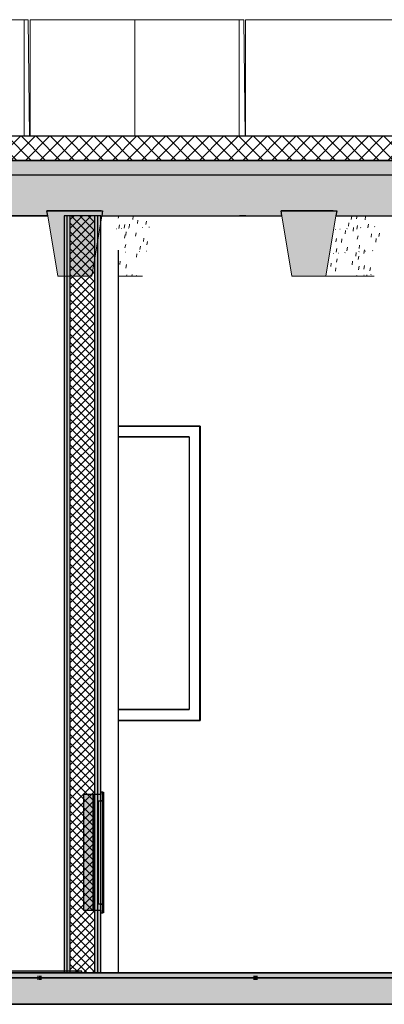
# Model space of a CAD drawing. Header units: centimetres. Extents: x -3137 to 8943, y -3619 to 550.
# Tile 17 of 47: x 2090 to 2242, y -13 to 396. Entities that reach past the tile are written whole.
import ezdxf

# ---------------------------------------------------------------- set-up
doc = ezdxf.new("R2010")
doc.units = ezdxf.units.CM
doc.linetypes.add('Tiret_2_', pattern=[0.25, 0.125, -0.125])
for name, color, linetype, lineweight in [('0-1', 7, 'Continuous', 5), ('HACHURE_C-5', 7, 'Continuous', 18), ('MUR', 7, 'Continuous', 25), ('MUR_C', 7, 'Continuous', 25), ('OSSATURE', 7, 'Continuous', 18), ('OSSATURE-3', 7, 'Continuous', 25), ('SOL', 7, 'Continuous', 25), ('SOL_C', 7, 'Continuous', 25), ('TOIT_C', 7, 'Continuous', 25)]:
    doc.layers.add(name, color=color, linetype=linetype, lineweight=lineweight)
for name, color, linetype, lineweight, true_color in [('A-FLOR-PATT-1', 7, 'Continuous', 25, 0x616161), ('A-FLOR-PATT-2', 7, 'Continuous', 18, 0x787878), ('A-FLOR-PATT-3', 7, 'Continuous', 25, 0x787878), ('A-ROOF-PATT-1', 9, 'Continuous', 5, 0x808080), ('ANNOTATIONS-1', 4, 'Tiret_2_', 100, 0x00ffff), ('HACHURE_C-3', 7, 'Continuous', 5, 0xdadada), ('HACHURE_C-4', 7, 'Continuous', 25, 0xdadada), ('MENUISERIES-2', 9, 'Continuous', 18, 0x808080), ('MENUISERIES-3', 9, 'Continuous', 25, 0x808080), ('MENUISERIES-4', 7, 'Continuous', 25, 0x5c63b1), ('OSSATURE-1', 9, 'Continuous', 5, 0x808080), ('OSSATURE-2', 9, 'Continuous', 18, 0x808080), ('OSSATURE_C-1', 9, 'Continuous', 18, 0x808080), ('PORTE-1', 9, 'Continuous', 18, 0x808080), ('PORTE-2', 9, 'Continuous', 25, 0x808080), ('PORTE_C-1', 9, 'Continuous', 25, 0x808080), ('TOIT-1', 9, 'Continuous', 25, 0x808080), ('TOIT_C-1', 9, 'Continuous', 25, 0x808080), ('Z-2', 9, 'Continuous', 18, 0x808080)]:
    doc.layers.add(name, color=color, linetype=linetype, lineweight=lineweight, true_color=true_color)

# ---------------------------------------------------------------- blocks, each defined once
blk = doc.blocks.new('XXX_VIDE FENETRE - 550-V23-Coupe AA_Lot 05_Faux-plafond')
at = {"layer": 'MENUISERIES-3'}
for p, q in [((936.08, 226.98), (970.07, 226.98)), ((970, 226.98), (936.08, 226.98)), ((936.08, 226.98), (970.07, 226.98)), ((970, 104.81), (970, 226.98)), ((970.07, 226.98), (970, 226.98)), ((965.52, 222.48), (936.08, 222.48)), ((936.08, 222.48), (965.52, 222.48)), ((965.52, 222.48), (965.52, 109.31)), ((936.08, 109.31), (965.52, 109.31)), ((965.52, 109.31), (936.08, 109.31)), ((970.07, 104.81), (936.08, 104.81)), ((936.08, 104.81), (970, 104.81)), ((970.07, 104.81), (936.08, 104.81)), ((943.18, 104.81), (970.07, 104.81)), ((970.07, 104.81), (970, 104.81))]:
    blk.add_line(p, q, dxfattribs=at)
at = {"layer": 'MENUISERIES-4'}
for p, q in [((965.52, 222.48), (936.08, 222.48)), ((936.08, 222.48), (965.52, 222.48)), ((965.52, 109.31), (936.08, 109.31)), ((936.08, 109.31), (965.52, 109.31))]:
    blk.add_line(p, q, dxfattribs=at)
blk = doc.blocks.new('53_TRAPPE DE VISITE - 400x400-444114-Coupe AA_Lot 05_Faux-plafond')
at = {"layer": 'PORTE-2'}
for points in [[(925.77, 26), (925.77, 74), (921.75, 74), (921.75, 26)], [(929.78, 25), (929.78, 28.5), (927.77, 28.5), (927.77, 71.5), (929.78, 71.5), (929.78, 75), (928.97, 75), (928.97, 74), (925.77, 74), (925.77, 26), (928.97, 26), (928.97, 25)], [(929.78, 28.7), (929.78, 71.3), (927.77, 71.3), (927.77, 28.7)]]:
    blk.add_hatch(color=256, dxfattribs=at).paths.add_polyline_path(points)
for p, q in [((929.78, 75), (930.06, 75)), ((930.06, 75), (930.06, 25)), ((929.81, 71.5), (929.01, 71.5)), ((929.78, 71.5), (929.81, 71.5)), ((929.79, 71.3), (929.78, 71.3)), ((929.79, 28.7), (929.79, 71.3)), ((929.81, 71.5), (929.81, 28.5)), ((929.78, 28.7), (929.79, 28.7)), ((929.01, 28.5), (929.81, 28.5)), ((929.81, 28.5), (929.78, 28.5)), ((930.06, 25), (929.78, 25))]:
    blk.add_line(p, q, dxfattribs=at)
at = {"layer": 'PORTE_C-1'}
for p, q in [((925.77, 74), (921.75, 74)), ((921.75, 74), (921.75, 26)), ((928.97, 74), (925.77, 74)), ((925.77, 74), (925.77, 26)), ((925.77, 26), (925.77, 74)), ((929.78, 75), (928.97, 75)), ((928.97, 75), (928.97, 74)), ((929.78, 71.5), (929.78, 75)), ((927.77, 28.5), (927.77, 71.5)), ((927.77, 71.5), (929.78, 71.5)), ((929.78, 71.3), (927.77, 71.3)), ((927.77, 71.3), (927.77, 28.7)), ((929.78, 28.7), (929.78, 71.3)), ((927.77, 28.7), (929.78, 28.7)), ((921.75, 26), (925.77, 26)), ((925.77, 26), (928.97, 26)), ((929.78, 28.5), (927.77, 28.5)), ((928.97, 26), (928.97, 25)), ((928.97, 25), (929.78, 25)), ((929.78, 25), (929.78, 28.5))]:
    blk.add_line(p, q, dxfattribs=at)
blk = doc.blocks.new('B02_ARC_rvt-2-Coupe AA_Lot 05_Faux-plafond')
at = {"layer": 'A-FLOR-PATT-1'}
blk.add_hatch(color=256, dxfattribs=at).paths.add_polyline_path([(654.73, 0), (921.1, 0), (921.1, 0.8), (327.45, 0.8), (327.45, 0), (646.76, 0)])
at = {"layer": 'A-FLOR-PATT-2'}
h = blk.add_hatch(dxfattribs=at)
h.set_pattern_fill('FP_5', color=256, style=0, pattern_type=2)
h.set_pattern_definition([(45, (-3.562, -172.5), (-3.005204, 3.005204), []), (135, (-3.562, -172.5), (-3.005204, -3.005204), [])])
h.paths.add_polyline_path([(-498.46, 337.21), (1594.47, 337.21), (1594.47, 347.21), (-508.46, 347.21), (-508.46, 337.21)])
h = blk.add_hatch(dxfattribs=at)
h.set_pattern_fill('FP_4', color=256, style=0, pattern_type=2)
h.set_pattern_definition([(45, (-0.387, -172.5), (-4.490128, 4.490128), [3.175, -3.175])])
h.paths.add_polyline_path([(-644.66, -2), (1594.47, -2), (1594.47, 0), (-2122.25, 0), (-2122.25, -2), (-676.54, -2)])
at = {"layer": 'HACHURE_C-3'}
for points in [[(913.73, 0), (914.99, 0), (914.99, 314.21), (913.73, 314.21), (913.73, 14.63)], [(914.99, 0), (916.24, 0), (916.24, 314.21), (914.99, 314.21), (914.99, 14.63)], [(926.47, 0), (927.72, 0), (927.72, 314.21), (926.47, 314.21), (926.47, 65.24)]]:
    blk.add_hatch(color=256, dxfattribs=at).paths.add_polyline_path(points)
at = {"layer": 'HACHURE_C-4'}
blk.add_hatch(color=256, dxfattribs=at).paths.add_polyline_path([(927.72, 0), (928.97, 0), (928.97, 314.21), (927.72, 314.21), (927.72, 65.24)])
at = {"layer": 'HACHURE_C-5'}
h = blk.add_hatch(dxfattribs=at)
h.set_pattern_fill('FP_3', color=256, style=0, pattern_type=2)
h.set_pattern_definition([(45, (-3.562, -172.5), (-1.767767, 1.767767), []), (135, (-3.562, -172.5), (-1.767767, -1.767767), [])])
h.paths.add_polyline_path([(917.8, 0), (926.47, 0), (926.47, 314.21), (916.24, 314.21), (916.24, 0)])
at = {"layer": 'MUR'}
for p, q in [((906.9, 314.21), (832.71, 314.21)), ((833.88, 314.21), (906.9, 314.21)), ((843.74, 314.21), (906.91, 314.21)), ((899.67, 314.21), (897.27, 314.21)), ((950.3, 314.21), (1004.01, 314.21)), ((989.05, 314.21), (986.49, 314.21)), ((936.08, 299.98), (936.08, 0)), ((936.09, 226.98), (970.07, 226.98)), ((970.07, 226.98), (970.07, 104.81)), ((970.07, 104.81), (936.09, 104.81)), ((936.09, 104.81), (970.07, 104.81)), ((616.96, 0), (919.82, 0)), ((634.57, 0), (1600.5, 0)), ((936.08, 0), (716.34, 0)), ((928.97, 0), (934.98, 0)), ((936.08, 0), (934.98, 0))]:
    blk.add_line(p, q, dxfattribs=at)
at = {"layer": 'MUR', "flags": 128}
blk.add_lwpolyline([(1598.38, 0), (1489.61, 0), (1380.74, 0), (1271.76, 0), (1162.68, 0), (1053.51, 0), (944.25, 0), (834.92, 0), (725.52, 0)], dxfattribs=at)
at = {"layer": 'MUR_C'}
for p, q in [((928.97, 314.21), (913.73, 314.21)), ((913.73, 314.21), (913.73, 0)), ((914.99, 0), (914.99, 314.21)), ((916.24, 0), (916.24, 314.21)), ((926.47, 0), (926.47, 314.21)), ((927.72, 0), (927.72, 314.21)), ((928.97, 0), (928.97, 314.21)), ((913.73, 0), (928.97, 0))]:
    blk.add_line(p, q, dxfattribs=at)
at = {"layer": 'SOL'}
for p, q in [((934.33, 347.21), (297.26, 347.21)), ((988.88, 347.21), (964.85, 347.21)), ((297.26, 337.21), (934.33, 337.21)), ((964.85, 337.21), (988.88, 337.21)), ((1601.2, 0), (619.12, 0)), ((928.26, 0), (921.1, 0)), ((619.12, -2), (1609.09, -2))]:
    blk.add_line(p, q, dxfattribs=at)
at = {"layer": 'SOL_C'}
for p, q in [((1594.47, 347.21), (-498.46, 347.21)), ((-508.46, 337.21), (1594.47, 337.21)), ((1594.47, 0), (-2122.25, 0)), ((921.1, 0.8), (327.45, 0.8)), ((327.45, 0), (921.1, 0)), ((921.1, 0), (921.1, 0.8)), ((-2122.25, -2), (1594.47, -2))]:
    blk.add_line(p, q, dxfattribs=at)
at = {"layer": 'MENUISERIES-2'}
blk.add_blockref('XXX_VIDE FENETRE - 550-V23-Coupe AA_Lot 05_Faux-plafond', (0, 0), dxfattribs=at)
at = {"layer": 'PORTE-1'}
blk.add_blockref('53_TRAPPE DE VISITE - 400x400-444114-Coupe AA_Lot 05_Faux-plafond', (0, 0), dxfattribs=at)
blk = doc.blocks.new('20_MUR PREFA_01 - Type 1-3119337-Coupe AA_Lot 05_Faux-plafond')
at = {"layer": 'Z-2'}
for p, q in [((943, 395.59), (943, 347.21)), ((944.83, 395.59), (943, 395.59))]:
    blk.add_line(p, q, dxfattribs=at)
blk = doc.blocks.new('B02_DC_STR_rvt-2-Coupe AA_Lot 05_Faux-plafond')
at = {"layer": 'A-FLOR-PATT-3'}
blk.add_hatch(color=256, dxfattribs=at).paths.add_polyline_path([(-2156.27, -13), (1660.55, -13), (1660.55, -8.88), (1647.97, -8.88), (1647.97, -2), (-2175.78, -2), (-2175.78, -8.88), (-2188.37, -8.88), (-2188.37, -13), (-2175.78, -13)])
at = {"layer": 'A-ROOF-PATT-1'}
blk.add_hatch(color=256, dxfattribs=at).paths.add_polyline_path([(-2120.16, 314.21), (-586.99, 314.21), (-587.16, 315.21), (-564.15, 315.21), (-564.32, 314.21), (-485.99, 314.21), (-486.32, 316.21), (-463.32, 316.21), (-463.65, 314.21), (-389.29, 314.21), (-389.63, 316.21), (-366.62, 316.21), (-366.95, 314.21), (-288.7, 314.21), (-289.03, 316.21), (-266.03, 316.21), (-266.36, 314.21), (-191.25, 314.21), (-191.58, 316.21), (-168.58, 316.21), (-168.91, 314.21), (-90.3, 314.21), (-90.8, 317.21), (-67.8, 317.21), (-68.3, 314.21), (6.12, 314.21), (5.79, 316.21), (28.79, 316.21), (28.46, 314.21), (107.97, 314.21), (107.63, 316.21), (130.64, 316.21), (130.31, 314.21), (204.42, 314.21), (204.09, 316.21), (227.1, 316.21), (226.76, 314.21), (307.78, 314.21), (307.44, 316.21), (330.47, 316.21), (330.13, 314.21), (405.56, 314.21), (405.22, 316.21), (428.25, 316.21), (427.91, 314.21), (507.27, 314.21), (506.93, 316.21), (529.97, 316.21), (529.64, 314.21), (604.57, 314.21), (604.24, 316.21), (627.28, 316.21), (626.95, 314.21), (706.47, 314.21), (706.13, 316.21), (729.2, 316.21), (728.87, 314.21), (803.39, 314.21), (803.06, 316.21), (826.13, 316.21), (825.79, 314.21), (906.9, 314.21), (906.57, 316.21), (929.67, 316.21), (929.33, 314.21), (1004, 314.21), (1003.67, 316.21), (1026.77, 316.21), (1026.43, 314.21), (1108.65, 314.21), (1108.32, 316.21), (1131.45, 316.21), (1131.12, 314.21), (1206.57, 314.21), (1206.23, 316.21), (1229.37, 316.21), (1229.03, 314.21), (1310.51, 314.21), (1310.17, 316.21), (1333.36, 316.21), (1333.02, 314.21), (1408.63, 314.21), (1408.29, 316.21), (1431.48, 316.21), (1431.14, 314.21), (1506.06, 314.21), (1505.73, 316.21), (1528.91, 316.21), (1528.58, 314.21), (1591.63, 314.21), (1591.63, 331.21), (-2120.16, 331.21), (-2120.16, 318.3)])
at = {"layer": 'OSSATURE'}
h = blk.add_hatch(dxfattribs=at)
h.set_pattern_fill('FP_36', color=256, style=0, pattern_type=2)
h.set_pattern_definition([(77.592, (817.613, -309.964), (5.5734901, 30.3032289), [1.47, -25.264, 1.47, -25.264, -142.584]), (77.592, (817.613, -309.964), (5.5734901, 30.3032289), [-53.469, 1.47, -51.999, 1.47, -25.264, -62.381]), (77.592, (817.613, -309.964), (5.5734901, 30.3032289), [-133.673, 1.47, -16.353, 1.47, -43.087]), (182.912, (820.485, -294.425), (-1.16268, -9.99597), [0.15818, -2.718, 0.15818, -2.718, -15.339]), (182.912, (820.485, -294.425), (-1.16268, -9.99597), [-5.752, 0.15818, -5.594, 0.15818, -2.718, -6.711]), (182.912, (820.485, -294.425), (-1.16268, -9.99597), [-14.38, 0.15818, -1.759, 0.15818, -4.635]), (263.687, (821.443, -280.136), (-3.3157598, -39.9114212), [1.437, -24.686, 1.437, -164.005]), (263.687, (821.443, -280.136), (-3.3157598, -39.9114212), [-27.559, -24.686, 1.437, -50.808, -87.074]), (263.687, (821.443, -280.136), (-3.3157598, -39.9114212), [-104.489, 1.437, -24.686, 1.437, -59.515]), (263.687, (821.443, -280.136), (-3.3157598, -39.9114212), [-132.048, -15.978, 1.437, -42.101])])
h.paths.add_polyline_path([(942.42, 289.21), (946.15, 289.21), (950.3, 314.21), (929.33, 314.21), (928.97, 312.07), (936.08, 299.98), (936.08, 289.21)])
h = blk.add_hatch(dxfattribs=at)
h.set_pattern_fill('FP_37', color=256, style=0, pattern_type=2)
h.set_pattern_definition([(77.618, (911.343, -325.648), (5.577178, 30.3572123), [1.472, -25.29, 1.472, -25.29, -142.731]), (77.618, (911.343, -325.648), (5.577178, 30.3572123), [-53.524, 1.472, -52.052, 1.472, -25.29, -62.445]), (77.618, (911.343, -325.648), (5.577178, 30.3572123), [-133.81, 1.472, -16.369, 1.472, -43.132]), (184.104, (914.212, -310.103), (-0.75537, -9.95659), [0.15821, -2.718, 0.15821, -2.718, -15.342]), (184.104, (914.212, -310.103), (-0.75537, -9.95659), [-5.753, 0.15821, -5.595, 0.15821, -2.718, -6.712]), (184.104, (914.212, -310.103), (-0.75537, -9.95659), [-14.383, 0.15821, -1.76, 0.15821, -4.636]), (263.687, (915.169, -295.843), (-3.3172065, -39.8881208), [1.435, -24.657, 1.435, -163.814]), (263.687, (915.169, -295.843), (-3.3172065, -39.8881208), [-27.527, -24.657, 1.435, -50.749, -86.973]), (263.687, (915.169, -295.843), (-3.3172065, -39.8881208), [-104.368, 1.435, -24.657, 1.435, -59.446]), (263.687, (915.169, -295.843), (-3.3172065, -39.8881208), [-131.895, -15.96, 1.435, -42.052])])
h.paths.add_polyline_path([(1042.32, 289.21), (1046.47, 314.21), (1026.43, 314.21), (1022.25, 289.21)])
at = {"layer": 'OSSATURE-1'}
for points in [[(925.15, 289.21), (929.67, 316.21), (906.57, 316.21), (911.08, 289.21), (917.8, 289.21)], [(1008.19, 289.21), (1022.25, 289.21), (1026.77, 316.21), (1003.67, 316.21), (1006.14, 301.43)]]:
    blk.add_hatch(color=256, dxfattribs=at).paths.add_polyline_path(points)
at = {"layer": 'TOIT-1'}
blk.add_hatch(color=256, dxfattribs=at).paths.add_polyline_path([(-102.58, 331.21), (1591.63, 331.21), (1591.63, 337.21), (-2120.16, 337.21), (-2120.16, 331.21), (-166.35, 331.21)])
at = {"layer": 'ANNOTATIONS-1'}
for p, q in [((902.62, -2), (904.6, -2)), ((992.29, -2), (994, -2))]:
    blk.add_line(p, q, dxfattribs=at)
at = {"layer": 'MUR'}
for p, q in [((-2150.81, -13), (1649.68, -13)), ((1645.3, -13), (-2146.43, -13))]:
    blk.add_line(p, q, dxfattribs=at)
at = {"layer": 'OSSATURE-2'}
for p, q in [((897.13, 395.59), (810.4, 395.59)), ((898.82, 395.59), (812.1, 395.59)), ((898.82, 395.59), (897.13, 395.59)), ((897.13, 395.59), (897.13, 347.21)), ((899.32, 347.21), (898.82, 395.59)), ((899.66, 347.21), (899.66, 395.59)), ((899.66, 395.59), (901.49, 395.59)), ((986.33, 395.59), (899.66, 395.59)), ((988.17, 395.59), (901.49, 395.59)), ((988.17, 395.59), (986.33, 395.59)), ((986.33, 395.59), (986.33, 347.21)), ((988.71, 347.21), (988.17, 395.59)), ((988.86, 347.21), (988.86, 395.59)), ((988.86, 395.59), (990.83, 395.59)), ((1075.49, 395.59), (988.86, 395.59)), ((1077.46, 395.59), (990.83, 395.59)), ((906.57, 316.21), (906.9, 314.21)), ((929.67, 316.21), (906.57, 316.21)), ((929.33, 314.21), (929.67, 316.21)), ((1003.67, 316.21), (1004, 314.21)), ((1026.77, 316.21), (1003.67, 316.21)), ((1026.43, 314.21), (1026.77, 316.21)), ((946.15, 289.21), (936.08, 289.21)), ((1042.32, 289.21), (1022.25, 289.21)), ((881.34, -2), (898.78, -2)), ((904.07, -2), (898.34, -2)), ((898.34, -2), (915.78, -2)), ((898.78, -2), (904.08, -2)), ((904.08, -2), (902.59, -2)), ((904.59, -2), (904.07, -2)), ((912.84, -2), (915.78, -2)), ((970.57, -2), (988, -2)), ((970.57, -2), (983.01, -2)), ((993.65, -2), (987.56, -2)), ((1004.98, -2), (987.56, -2)), ((988, -2), (993.73, -2)), ((993.73, -2), (992.24, -2)), ((993.65, -2), (993.98, -2)), ((1002.42, -2), (1004.98, -2))]:
    blk.add_line(p, q, dxfattribs=at)
at = {"layer": 'OSSATURE_C-1'}
for p, q in [((906.9, 314.21), (911.08, 289.21)), ((925.15, 289.21), (929.33, 314.21)), ((1004, 314.21), (1008.19, 289.21)), ((1022.25, 289.21), (1026.43, 314.21)), ((911.08, 289.21), (925.15, 289.21)), ((1008.19, 289.21), (1022.25, 289.21))]:
    blk.add_line(p, q, dxfattribs=at)
at = {"layer": 'SOL'}
for p, q in [((904.59, -2), (902.62, -2)), ((993.98, -2), (992.28, -2)), ((-2219.04, -13), (1690.2, -13))]:
    blk.add_line(p, q, dxfattribs=at)
at = {"layer": 'SOL_C'}
for p, q in [((1647.97, -2), (-2175.78, -2)), ((-2123.96, -13), (1590.97, -13))]:
    blk.add_line(p, q, dxfattribs=at)
at = {"layer": 'TOIT-1'}
for p, q in [((899.67, 337.21), (897.37, 337.21)), ((988.88, 337.21), (986.6, 337.21)), ((906.9, 314.21), (906.57, 316.21)), ((906.57, 316.21), (929.67, 316.21)), ((929.03, 316.21), (906.57, 316.21)), ((929.67, 316.21), (929.33, 314.21)), ((1004, 314.21), (1003.67, 316.21)), ((1003.67, 316.21), (1026.77, 316.21)), ((1025.21, 316.21), (1003.67, 316.21)), ((1026.77, 316.21), (1026.43, 314.21)), ((897.37, 314.21), (899.66, 314.21)), ((986.6, 314.21), (989.04, 314.21))]:
    blk.add_line(p, q, dxfattribs=at)
at = {"layer": 'TOIT_C'}
blk.add_line((-2120.16, 331.21), (1591.63, 331.21), dxfattribs=at)
at = {"layer": 'TOIT_C-1'}
for p, q in [((1591.63, 337.21), (-2120.16, 337.21)), ((825.79, 314.21), (906.9, 314.21)), ((929.33, 314.21), (1004, 314.21)), ((1026.43, 314.21), (1108.65, 314.21))]:
    blk.add_line(p, q, dxfattribs=at)
at = {"layer": 'OSSATURE-3'}
blk.add_blockref('20_MUR PREFA_01 - Type 1-3119337-Coupe AA_Lot 05_Faux-plafond', (0, 0), dxfattribs=at)

msp = doc.modelspace()

# ---------------------------------------------------------------- block references
at = {"layer": '0-1'}
for name in ['B02_DC_STR_rvt-2-Coupe AA_Lot 05_Faux-plafond', 'B02_ARC_rvt-2-Coupe AA_Lot 05_Faux-plafond']:
    msp.add_blockref(name, (1195.219, 0), dxfattribs=at)

doc.saveas('drawing.dxf')
